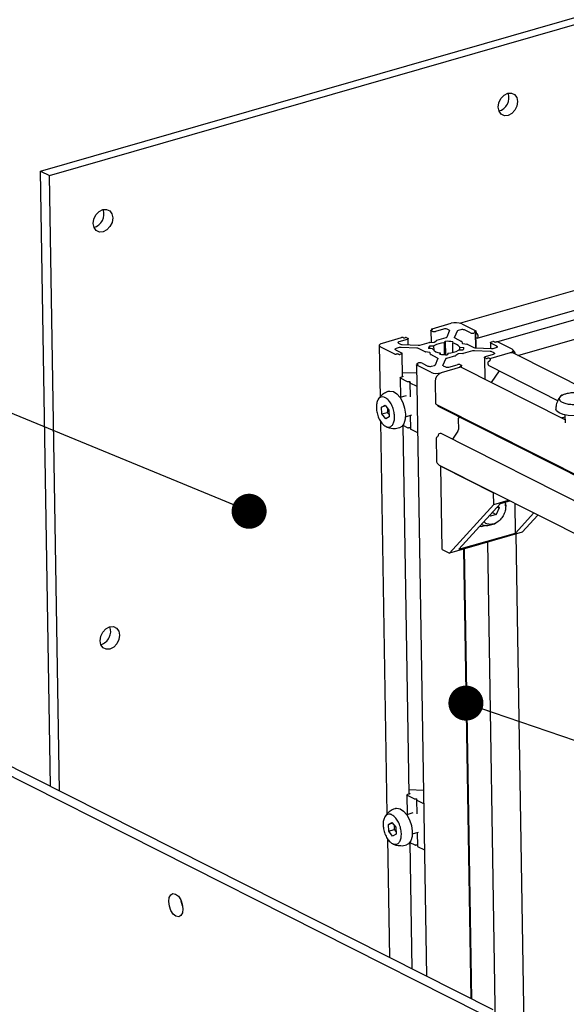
# Model space of a CAD drawing. Header units: millimetres. Extents: x 5 to 594, y 5 to 415.
# Tile 36 of 42: x 441 to 457, y 339 to 367. Entities that reach past the tile are written whole.
import ezdxf

# ---------------------------------------------------------------- set-up
doc = ezdxf.new("R2010")
doc.units = ezdxf.units.MM
doc.layers.add('NOTES', color=6, linetype='Continuous')
doc.layers.add('TRAIT-FORT', color=4, linetype='Continuous', lineweight=25)
doc.dimstyles.new('SLDDIMSTYLE2', dxfattribs={"dimtxt": 0.18, "dimasz": 1, "dimexe": 0, "dimexo": 0.0625, "dimgap": 0, "dimtad": 0, "dimtih": 1, "dimtoh": 1, "dimdec": 0, "dimrnd": 1e-09, "dimzin": 0, "dimdsep": 46, "dimtxsty": 'Standard', "dimblk1": 'DOT', "dimblk2": 'DOT', "dimsah": 1, "dimcen": 0.09, "dimadec": 0, "dimazin": 0, "dimtfac": 1, "dimtdec": 0, "dimtofl": 0, "dimtmove": 0, "dimatfit": 3, "dimldrblk": 'DOT', "dimfxl": 0, "dimfrac": 2, "dimtolj": 1, "dimtzin": 0, "dimarcsym": 0})

# ---------------------------------------------------------------- blocks, each defined once
blk = doc.blocks.new('_Dot')
at = {"color": 0, "linetype": 'ByBlock', "lineweight": -2}
blk.add_line((-0.5, 0), (-1, 0), dxfattribs=at)
at = {"color": 0, "linetype": 'ByBlock', "const_width": 0.5}
blk.add_lwpolyline([(-0.25, 0, 1), (0.25, 0, 1)], format="xyb", close=True, dxfattribs=at)

msp = doc.modelspace()

# ---------------------------------------------------------------- linework, layer by layer
at = {"layer": 'TRAIT-FORT', "color": 4, "linetype": 'Continuous', "lineweight": 25}
for p, q in [((441.8339, 362.9669), (460.4362, 368.3095)), ((442.0855, 362.8399), (460.6879, 368.1824)), ((441.8339, 362.9669), (442.0855, 362.8399)), ((442.1212, 345.4039), (441.8339, 362.9669)), ((442.3728, 345.2768), (442.0855, 362.8399)), ((471.324, 362.8133), (454.883, 358.0915)), ((458.0722, 359.8416), (453.8254, 358.622)), ((454.3013, 358.1957), (457.7926, 359.1984)), ((452.9782, 358.416), (452.9837, 358.0797)), ((453.0088, 358.3971), (452.9836, 358.4099)), ((452.99, 358.425), (453.0073, 358.4299)), ((452.9998, 358.4555), (453.0003, 358.4279)), ((453.0136, 358.4451), (453.0053, 358.4493)), ((453.0116, 358.4644), (453.5608, 358.6221)), ((453.3397, 358.459), (453.1085, 358.3926)), ((453.5009, 358.4234), (453.4395, 358.4544)), ((453.4417, 358.2322), (453.5137, 358.4036)), ((453.7253, 358.3939), (453.6533, 358.2225)), ((453.8385, 358.4361), (453.7538, 358.4118)), ((453.86, 358.6084), (454.2585, 358.4073)), ((453.86, 358.6084), (454.2585, 358.4073)), ((454.106, 358.3469), (453.9383, 358.4316)), ((454.2521, 358.3921), (454.2406, 358.3888)), ((454.2718, 357.9181), (454.2639, 358.4011)), ((451.5953, 358.0577), (452.1445, 358.2154)), ((452.2992, 358.1602), (452.068, 358.0937)), ((452.1844, 358.2135), (452.1928, 358.2093)), ((452.2327, 358.2075), (452.25, 358.2125)), ((452.2899, 358.2106), (452.3151, 358.1979)), ((452.3316, 358.007), (452.3287, 358.1825)), ((453.0897, 358.0907), (453.1404, 358.1342)), ((453.1497, 358.1386), (453.4131, 358.2143)), ((453.3573, 358.0617), (453.3874, 358.1066)), ((453.3874, 358.1066), (453.3936, 357.7254)), ((453.666, 358.2027), (453.8572, 358.1062)), ((453.8625, 358.1011), (453.8754, 358.0547)), ((454.2405, 358.3523), (454.2058, 358.3423)), ((454.2342, 358.3737), (454.2468, 358.3674)), ((454.2595, 357.9186), (454.2522, 358.3612)), ((454.2827, 358.1982), (454.2671, 358.206)), ((454.2757, 358.3723), (454.2759, 358.3591)), ((454.2931, 358.3242), (454.3057, 358.3178)), ((454.3229, 358.2829), (454.3236, 358.2432)), ((455.4609, 357.7061), (457.4951, 358.2903)), ((451.5069, 357.9906), (451.531, 356.5162)), ((451.9462, 357.7432), (451.5477, 357.9443)), ((451.9728, 357.8671), (452.1406, 357.7824)), ((452.0733, 357.9292), (451.9887, 357.9049)), ((452.0521, 358.056), (452.1136, 358.025)), ((452.5789, 357.914), (452.1265, 357.9347)), ((452.1602, 358.0149), (452.6126, 357.9941)), ((452.8167, 357.8074), (452.6255, 357.9039)), ((452.6657, 357.9997), (452.9292, 358.0753)), ((453.0287, 357.8885), (452.9108, 357.8979)), ((452.943, 358.0775), (453.0666, 358.0841)), ((452.9449, 357.9795), (453.0663, 357.9782)), ((452.9462, 357.8951), (452.9449, 357.9795)), ((453.0685, 357.8432), (453.0663, 357.9782)), ((453.3573, 358.0617), (453.3627, 357.7259)), ((453.6026, 358.0967), (453.5941, 358.0509)), ((453.5941, 358.0509), (453.5984, 357.7878)), ((453.889, 357.8534), (453.7675, 357.8546)), ((453.8052, 357.9443), (453.9231, 357.9349)), ((453.8066, 357.8542), (453.8052, 357.9443)), ((453.8922, 358.0463), (454.0057, 358.0288)), ((454.1681, 357.8332), (453.9047, 357.7575)), ((453.9234, 357.9145), (453.9231, 357.9349)), ((454.0172, 358.0255), (454.2083, 357.929)), ((454.6737, 357.818), (454.2213, 357.8387)), ((454.2549, 357.9189), (454.7073, 357.8981)), ((454.6796, 358.0659), (454.6823, 357.8993)), ((454.861, 357.9657), (454.6932, 358.0504)), ((454.7091, 358.0882), (454.7438, 358.0982)), ((454.7605, 357.9037), (454.8451, 357.928)), ((454.7837, 358.0963), (454.7963, 358.09)), ((454.8362, 358.0882), (454.8477, 358.0915)), ((454.8876, 358.0897), (455.2861, 357.8885)), ((454.8876, 358.0897), (455.2861, 357.8885)), ((455.3281, 357.7726), (455.3269, 357.8422)), ((451.9977, 357.7447), (451.9861, 357.7414)), ((452.0502, 357.7365), (452.0376, 357.7428)), ((452.1247, 357.7446), (452.0901, 357.7347)), ((452.1653, 357.0915), (452.1542, 357.767)), ((452.9417, 357.7866), (452.8282, 357.804)), ((452.9714, 357.7317), (452.9584, 357.7781)), ((453.1678, 357.6301), (452.9767, 357.7266)), ((453.1086, 357.439), (453.1805, 357.6103)), ((453.2312, 357.7362), (453.2398, 357.7819)), ((453.2398, 357.7819), (453.2405, 357.735)), ((453.3921, 357.6006), (453.3202, 357.4293)), ((453.6842, 357.6942), (453.4207, 357.6185)), ((453.4766, 357.7711), (453.4464, 357.7263)), ((453.7441, 357.7421), (453.6935, 357.6987)), ((453.8908, 357.7553), (453.7672, 357.7487)), ((454.5051, 357.6503), (454.5154, 357.0243)), ((454.5439, 357.6222), (454.5187, 357.6349)), ((454.5346, 357.6727), (454.7658, 357.7391)), ((454.6012, 357.6254), (454.5838, 357.6204)), ((454.6442, 357.538), (454.6268, 357.533)), ((454.6494, 357.6193), (454.6411, 357.6235)), ((454.6666, 357.5844), (454.6669, 357.5711)), ((455.2385, 357.7752), (454.6893, 357.6175)), ((454.7817, 357.7769), (454.7203, 357.8079)), ((477.1101, 346.7776), (455.3383, 357.768)), ((452.5699, 357.4318), (452.8553, 339.9853)), ((452.9738, 357.2244), (452.5754, 357.4256)), ((452.5816, 357.4717), (452.5821, 357.4408)), ((452.5817, 357.4407), (452.5933, 357.444)), ((452.5996, 357.4591), (452.587, 357.4655)), ((452.5934, 357.4806), (452.6281, 357.4905)), ((452.7278, 357.486), (452.8956, 357.4013)), ((452.9953, 357.3967), (453.08, 357.421)), ((453.8222, 357.3684), (453.2731, 357.2107)), ((453.3329, 357.4094), (453.3943, 357.3784)), ((453.4941, 357.3739), (453.7253, 357.4403)), ((453.8202, 357.3878), (453.8286, 357.3836)), ((453.8251, 357.4357), (453.8502, 357.423)), ((453.8439, 357.4079), (453.8265, 357.4029)), ((453.8342, 357.3681), (453.834, 357.3774)), ((456.8096, 355.8662), (453.8355, 357.3675)), ((453.8567, 357.3568), (453.8557, 357.4168)), ((454.6041, 357.4999), (454.6048, 357.4602)), ((454.6304, 357.4131), (456.6112, 356.4132)), ((454.9281, 357.2628), (454.7006, 356.9308)), ((452.1006, 357.0674), (452.1098, 356.5087)), ((452.1061, 357.0612), (452.3005, 356.9631)), ((452.1702, 357.0929), (452.1124, 357.0763)), ((452.5738, 357.1938), (452.1633, 357.2126)), ((452.1649, 357.1139), (452.1766, 357.108)), ((452.3191, 356.959), (452.359, 356.9572)), ((452.376, 356.9284), (452.3826, 356.5269)), ((452.3827, 356.9452), (452.3764, 356.9301)), ((452.3815, 356.9222), (452.5759, 356.8241)), ((453.1029, 356.9624), (453.1132, 356.3338)), ((452.2729, 356.5556), (452.0961, 356.5048)), ((451.5714, 356.228), (451.6704, 356.2829)), ((451.6874, 356.2613), (451.5714, 356.228)), ((451.5822, 356.0335), (451.5714, 356.228)), ((451.6704, 356.2829), (451.7803, 356.1433)), ((451.7803, 356.1433), (451.7911, 355.9488)), ((453.1234, 356.315), (474.9341, 345.3049)), ((453.172, 356.2905), (453.1722, 356.2776)), ((453.1824, 356.2588), (474.9931, 345.2487)), ((451.5822, 356.0335), (451.7325, 356.0766)), ((451.692, 355.8939), (451.5822, 356.0335)), ((451.7911, 355.9488), (451.692, 355.8939)), ((451.7325, 356.0766), (451.787, 356.0225)), ((452.2538, 355.9555), (452.4307, 356.0063)), ((452.3913, 355.995), (452.3977, 355.605)), ((453.7592, 355.894), (453.7642, 355.5925)), ((453.7825, 355.9559), (453.7621, 355.9081)), ((456.7142, 355.9143), (456.7181, 355.9201)), ((456.7343, 355.9325), (456.8081, 355.9537)), ((456.8073, 356.0028), (456.811, 355.7795)), ((451.5424, 355.8219), (451.7258, 344.6061)), ((451.9657, 355.6194), (452.084, 355.6433)), ((452.1819, 355.7105), (452.3221, 355.6397)), ((452.3601, 345.1814), (452.1879, 355.7075)), ((452.3807, 355.6339), (452.3408, 355.6357)), ((452.4031, 355.5988), (452.5975, 355.5007)), ((453.1294, 355.3413), (453.1397, 354.7127)), ((453.1637, 355.3777), (453.1521, 355.3744)), ((453.186, 355.4307), (453.1864, 355.4109)), ((453.2434, 355.4738), (453.2087, 355.4638)), ((459.3366, 352.4123), (453.2767, 355.4714)), ((453.748, 355.5408), (453.5915, 355.3124)), ((453.2166, 354.5712), (475.0272, 343.5612)), ((453.2586, 354.5474), (453.2619, 354.5484)), ((453.2586, 354.5474), (454.7685, 353.7852)), ((453.2975, 352.1654), (453.2586, 354.5474)), ((454.7685, 353.7852), (454.7718, 353.7861)), ((454.774, 353.453), (454.7685, 353.7852)), ((453.5081, 352.0591), (454.774, 353.453)), ((453.7794, 352.1696), (454.9651, 353.4753)), ((454.774, 353.453), (455.1932, 353.5734)), ((454.9238, 353.3506), (454.8431, 353.1613)), ((454.8745, 353.3755), (454.9238, 353.3506)), ((454.8949, 353.398), (454.9238, 353.3506)), ((454.9651, 353.4753), (455.2343, 353.5527)), ((455.3979, 352.6345), (455.3842, 353.477)), ((454.6762, 353.1133), (454.6602, 353.1396)), ((454.8431, 353.1613), (454.6762, 353.1133)), ((454.734, 353.2163), (454.8431, 353.1613)), ((455.9183, 353.2074), (455.3979, 352.6345)), ((455.5891, 352.6568), (456.0355, 353.1483)), ((454.4481, 352.8284), (454.5523, 352.8583)), ((455.5891, 352.6568), (453.5081, 352.0591)), ((453.7794, 352.1696), (455.3979, 352.6345)), ((456.6744, 275.4636), (455.4126, 352.6061)), ((454.5915, 352.3703), (455.853, 275.2528)), ((453.2975, 352.1654), (453.5081, 352.0591)), ((454.129, 339.3423), (453.9191, 352.1772)), ((454.1515, 339.3309), (453.9413, 352.1835)), ((429.2328, 351.6352), (454.399, 338.9313)), ((429.5797, 351.7348), (454.7458, 339.0309)), ((452.3651, 345.1828), (452.3073, 345.1662)), ((452.7686, 345.2837), (452.3581, 345.3025)), ((452.3597, 345.2038), (452.3714, 345.1979)), ((452.2955, 345.1573), (452.3046, 344.5986)), ((452.3009, 345.1511), (452.4953, 345.053)), ((452.5139, 345.0489), (452.5538, 345.0471)), ((452.5709, 345.0182), (452.5774, 344.6168)), ((452.5776, 345.0351), (452.5712, 345.02)), ((452.5763, 345.0121), (452.7707, 344.9139)), ((452.4678, 344.6455), (452.2909, 344.5947)), ((451.7662, 344.3178), (451.8653, 344.3728)), ((451.8823, 344.3512), (451.7662, 344.3178)), ((451.8653, 344.3728), (451.9751, 344.2332)), ((451.777, 344.1233), (451.7662, 344.3178)), ((451.777, 344.1233), (451.9273, 344.1665)), ((451.8869, 343.9838), (451.777, 344.1233)), ((451.9273, 344.1665), (451.9818, 344.1124)), ((451.9751, 344.2332), (451.9859, 344.0387)), ((452.4486, 344.0454), (452.6255, 344.0962)), ((452.5861, 344.0849), (452.5925, 343.6949)), ((451.7372, 343.9118), (451.7927, 340.5217)), ((451.9859, 344.0387), (451.8869, 343.9838)), ((452.3767, 343.8004), (452.5169, 343.7296)), ((452.4417, 340.1941), (452.3827, 343.7974)), ((452.1605, 343.7093), (452.2788, 343.7332)), ((452.5755, 343.7237), (452.5356, 343.7256)), ((452.5979, 343.6887), (452.7923, 343.5906))]:
    msp.add_line(p, q, dxfattribs=at)
at = {"layer": 'TRAIT-FORT', "color": 4, "linetype": 'Continuous', "lineweight": 25, "flags": 128}
for points in [[(454.9005, 364.7919), (454.9196, 364.9195), (454.9781, 365.0398), (455.067, 365.1345), (455.1728, 365.1892), (455.2793, 365.1955), (455.3705, 365.1525), (455.4323, 365.0667), (455.4554, 364.9513), (455.4363, 364.8236), (455.3778, 364.7033), (455.2889, 364.6086), (455.1832, 364.554), (455.0766, 364.5476), (454.9854, 364.5906), (454.9236, 364.6764), (454.9005, 364.7919)], [(443.3392, 361.4715), (443.3583, 361.5991), (443.4168, 361.7194), (443.5057, 361.8141), (443.6114, 361.8688), (443.718, 361.8751), (443.8092, 361.8321), (443.871, 361.7464), (443.8941, 361.6309), (443.875, 361.5033), (443.8165, 361.383), (443.7276, 361.2883), (443.6218, 361.2336), (443.5153, 361.2273), (443.4241, 361.2703), (443.3623, 361.356), (443.3392, 361.4715)], [(452.9836, 358.4099), (452.9808, 358.4116), (452.9789, 358.4136), (452.9782, 358.4157), (452.9785, 358.4178), (452.9799, 358.4198), (452.9824, 358.4218), (452.9858, 358.4235), (452.99, 358.425)], [(453.0053, 358.4493), (453.0024, 358.4511), (453.0006, 358.453), (452.9998, 358.4551), (453.0002, 358.4572), (453.0016, 358.4593), (453.004, 358.4612), (453.0074, 358.4629), (453.0116, 358.4644)], [(453.0136, 358.4451), (453.0165, 358.4433), (453.0183, 358.4413), (453.0191, 358.4392), (453.0187, 358.4371), (453.0173, 358.4351), (453.0149, 358.4331), (453.0115, 358.4314), (453.0073, 358.4299)], [(453.5009, 358.4234), (453.5048, 358.4213), (453.508, 358.419), (453.5106, 358.4165), (453.5126, 358.414), (453.5139, 358.4115), (453.5145, 358.4088), (453.5144, 358.4062), (453.5137, 358.4036)], [(454.2342, 358.3737), (454.2314, 358.3755), (454.2296, 358.3775), (454.2288, 358.3795), (454.2291, 358.3817), (454.2305, 358.3837), (454.233, 358.3856), (454.2364, 358.3874), (454.2406, 358.3888)], [(454.2585, 358.4073), (454.2613, 358.4055), (454.2631, 358.4035), (454.2639, 358.4014), (454.2636, 358.3993), (454.2621, 358.3973), (454.2597, 358.3953), (454.2563, 358.3936), (454.2521, 358.3921)], [(452.3151, 358.1979), (452.3222, 358.1935), (452.3267, 358.1886), (452.3287, 358.1834), (452.3278, 358.1781), (452.3243, 358.1729), (452.3182, 358.1681), (452.3097, 358.1638), (452.2992, 358.1602)], [(453.666, 358.2027), (453.6622, 358.2049), (453.659, 358.2072), (453.6563, 358.2096), (453.6544, 358.2121), (453.6531, 358.2147), (453.6525, 358.2173), (453.6525, 358.2199), (453.6533, 358.2225)], [(454.2468, 358.3674), (454.2496, 358.3656), (454.2515, 358.3636), (454.2522, 358.3615), (454.2519, 358.3594), (454.2505, 358.3574), (454.248, 358.3554), (454.2446, 358.3537), (454.2405, 358.3523)], [(454.3236, 358.2432), (454.323, 358.2307), (454.3208, 358.2195), (454.3171, 358.21), (454.312, 358.2026), (454.3058, 358.1976), (454.2987, 358.1951), (454.2909, 358.1953), (454.2827, 358.1982)], [(451.5477, 357.9443), (451.5265, 357.9577), (451.5128, 357.9724), (451.5071, 357.988), (451.5096, 358.0038), (451.5202, 358.0193), (451.5385, 358.0338), (451.5639, 358.0467), (451.5953, 358.0577)], [(451.9728, 357.8671), (451.9658, 357.8715), (451.9612, 357.8765), (451.9593, 357.8817), (451.9601, 357.8869), (451.9636, 357.8921), (451.9698, 357.8969), (451.9782, 357.9012), (451.9887, 357.9049)], [(452.0521, 358.056), (452.0451, 358.0604), (452.0405, 358.0653), (452.0386, 358.0705), (452.0394, 358.0758), (452.043, 358.081), (452.0491, 358.0858), (452.0575, 358.0901), (452.068, 358.0937)], [(454.6932, 358.0504), (454.6862, 358.0549), (454.6816, 358.0598), (454.6797, 358.065), (454.6805, 358.0703), (454.6841, 358.0754), (454.6902, 358.0803), (454.6986, 358.0846), (454.7091, 358.0882)], [(454.861, 357.9657), (454.8681, 357.9613), (454.8727, 357.9564), (454.8746, 357.9512), (454.8737, 357.9459), (454.8702, 357.9408), (454.8641, 357.9359), (454.8556, 357.9316), (454.8451, 357.928)], [(455.2861, 357.8885), (455.3073, 357.8752), (455.321, 357.8604), (455.3268, 357.8448), (455.3243, 357.829), (455.3136, 357.8136), (455.2953, 357.7991), (455.2699, 357.7861), (455.2385, 357.7752)], [(452.1406, 357.7824), (452.1477, 357.778), (452.1523, 357.773), (452.1542, 357.7678), (452.1533, 357.7626), (452.1498, 357.7574), (452.1437, 357.7526), (452.1352, 357.7483), (452.1247, 357.7446)], [(453.1678, 357.6301), (453.1716, 357.628), (453.1749, 357.6257), (453.1775, 357.6233), (453.1795, 357.6208), (453.1807, 357.6182), (453.1814, 357.6156), (453.1813, 357.6129), (453.1805, 357.6103)], [(454.5187, 357.6349), (454.5117, 357.6394), (454.5071, 357.6443), (454.5052, 357.6495), (454.506, 357.6547), (454.5096, 357.6599), (454.5157, 357.6647), (454.5241, 357.669), (454.5346, 357.6727)], [(454.7817, 357.7769), (454.7888, 357.7724), (454.7933, 357.7675), (454.7953, 357.7623), (454.7944, 357.757), (454.7909, 357.7519), (454.7848, 357.7471), (454.7763, 357.7427), (454.7658, 357.7391)], [(452.5754, 357.4256), (452.5725, 357.4274), (452.5707, 357.4293), (452.5699, 357.4314), (452.5703, 357.4335), (452.5717, 357.4356), (452.5741, 357.4375), (452.5775, 357.4392), (452.5817, 357.4407)], [(452.587, 357.4655), (452.5842, 357.4673), (452.5824, 357.4692), (452.5816, 357.4713), (452.5819, 357.4734), (452.5834, 357.4755), (452.5858, 357.4774), (452.5892, 357.4791), (452.5934, 357.4806)], [(452.5996, 357.4591), (452.6024, 357.4573), (452.6043, 357.4554), (452.605, 357.4533), (452.6047, 357.4512), (452.6033, 357.4491), (452.6008, 357.4472), (452.5975, 357.4455), (452.5933, 357.444)], [(453.3329, 357.4094), (453.3291, 357.4116), (453.3258, 357.4139), (453.3232, 357.4163), (453.3213, 357.4188), (453.32, 357.4214), (453.3194, 357.424), (453.3194, 357.4266), (453.3202, 357.4293)], [(453.8202, 357.3878), (453.8174, 357.3896), (453.8155, 357.3915), (453.8148, 357.3936), (453.8151, 357.3957), (453.8165, 357.3978), (453.819, 357.3997), (453.8224, 357.4014), (453.8265, 357.4029)], [(453.8286, 357.3836), (453.8314, 357.3818), (453.8332, 357.3798), (453.834, 357.3777), (453.8337, 357.3756), (453.8323, 357.3736), (453.8298, 357.3716), (453.8264, 357.3699), (453.8222, 357.3684)], [(453.8502, 357.423), (453.8531, 357.4212), (453.8549, 357.4192), (453.8557, 357.4172), (453.8553, 357.4151), (453.8539, 357.413), (453.8515, 357.4111), (453.8481, 357.4093), (453.8439, 357.4079)], [(452.1061, 357.0612), (452.1033, 357.063), (452.1014, 357.065), (452.1007, 357.067), (452.101, 357.0691), (452.1024, 357.0712), (452.1049, 357.0731), (452.1082, 357.0749), (452.1124, 357.0763)], [(452.1766, 357.108), (452.1794, 357.1062), (452.1813, 357.1043), (452.182, 357.1022), (452.1817, 357.1001), (452.1803, 357.098), (452.1778, 357.0961), (452.1744, 357.0944), (452.1702, 357.0929)], [(452.359, 356.9572), (452.3644, 356.9568), (452.3695, 356.9559), (452.3739, 356.9547), (452.3776, 356.9532), (452.3805, 356.9514), (452.3823, 356.9494), (452.3831, 356.9473), (452.3827, 356.9452)], [(452.3815, 356.9222), (452.3799, 356.923), (452.3787, 356.924), (452.3776, 356.9249), (452.3768, 356.9259), (452.3763, 356.927), (452.3761, 356.928), (452.3761, 356.9291), (452.3764, 356.9301)], [(452.5799, 356.8224), (452.5796, 356.8225), (452.5759, 356.8241)], [(451.7857, 356.6832), (451.8104, 356.6882), (451.9072, 356.6735)], [(451.9072, 356.6735), (452.0067, 356.6087), (452.0993, 356.5), (452.1758, 356.3583), (452.2289, 356.1973), (452.2532, 356.0327), (452.2464, 355.8808), (452.2093, 355.7563), (452.1453, 355.6715), (452.0855, 355.6397)], [(457.389, 356.0148), (457.2343, 355.9862), (457.0655, 355.9767), (456.8992, 355.9872), (456.7515, 356.0167), (456.637, 356.0623), (456.5669, 356.1196), (456.5474, 356.1723)], [(452.5975, 355.5007), (452.6012, 355.4992), (452.6015, 355.4991)], [(443.534, 349.5614), (443.5531, 349.689), (443.6116, 349.8093), (443.7005, 349.904), (443.8063, 349.9587), (443.9128, 349.965), (444.004, 349.922), (444.0658, 349.8362), (444.0889, 349.7208), (444.0698, 349.5932), (444.0113, 349.4728), (443.9224, 349.3781), (443.8167, 349.3235), (443.7101, 349.3172), (443.6189, 349.3602), (443.5571, 349.4459), (443.534, 349.5614)], [(452.3714, 345.1979), (452.3742, 345.1961), (452.3761, 345.1942), (452.3768, 345.1921), (452.3765, 345.19), (452.3751, 345.1879), (452.3726, 345.186), (452.3693, 345.1843), (452.3651, 345.1828)], [(452.3009, 345.1511), (452.2981, 345.1529), (452.2963, 345.1548), (452.2955, 345.1569), (452.2958, 345.159), (452.2972, 345.1611), (452.2997, 345.163), (452.3031, 345.1647), (452.3073, 345.1662)], [(452.5538, 345.0471), (452.5592, 345.0466), (452.5643, 345.0458), (452.5687, 345.0446), (452.5725, 345.043), (452.5753, 345.0413), (452.5771, 345.0393), (452.5779, 345.0372), (452.5776, 345.0351)], [(452.5763, 345.0121), (452.5748, 345.0129), (452.5735, 345.0138), (452.5724, 345.0148), (452.5716, 345.0158), (452.5711, 345.0168), (452.5709, 345.0179), (452.5709, 345.0189), (452.5712, 345.02)], [(452.7747, 344.9123), (452.7744, 344.9124), (452.7707, 344.9139)], [(451.9805, 344.7731), (452.0052, 344.7781), (452.102, 344.7634)], [(452.102, 344.7634), (452.2015, 344.6985), (452.2941, 344.5899), (452.3707, 344.4482), (452.4237, 344.2871), (452.448, 344.1226), (452.4413, 343.9707), (452.4041, 343.8462), (452.3401, 343.7614), (452.2803, 343.7295)], [(452.7923, 343.5906), (452.796, 343.5891), (452.7964, 343.589)], [(445.6912, 342.3296), (445.7686, 342.2665), (445.835, 342.1647), (445.8804, 342.0396), (445.8977, 341.9104), (445.8843, 341.7966), (445.8424, 341.7155), (445.7782, 341.6797), (445.7015, 341.6944), (445.6241, 341.7575), (445.5577, 341.8593), (445.5123, 341.9843), (445.495, 342.1136), (445.5084, 342.2274), (445.5503, 342.3084), (445.6145, 342.3443), (445.6912, 342.3296)], [(445.8906, 341.9893), (445.8592, 342.084), (445.849, 342.1343)]]:
    msp.add_lwpolyline(points, dxfattribs=at)
at = {"layer": 'TRAIT-FORT', "color": 4, "linetype": 'Continuous', "lineweight": 25}
for centre, radius, start, end in [((454.8087, 365.058), 0.3961, 286.72677, 19.7038), ((443.2473, 361.7376), 0.3961, 286.72681, 19.70376), ((453.0654, 358.5428), 0.1563, 248.74385, 286.00831), ((453.3828, 358.3088), 0.1563, 68.74385, 106.00831), ((453.69, 358.1715), 0.4688, 68.74385, 106.00831), ((453.7607, 358.3691), 0.0433, 99.1603, 145.05693), ((453.8816, 358.2859), 0.1563, 68.74385, 106.00831), ((454.2311, 358.3727), 0.0446, 359.50112, 46.62207), ((452.1617, 358.1553), 0.0625, 68.74385, 106.00831), ((452.2154, 358.2676), 0.0625, 248.74385, 286.00831), ((452.2673, 358.1524), 0.0625, 68.74385, 106.00831), ((453.1557, 358.114), 0.0253, 103.81346, 127.31364), ((453.436, 356.8218), 1.2857, 82.55492, 92.16798), ((453.4062, 358.257), 0.0433, 279.1603, 325.05692), ((453.8538, 358.0974), 0.00946, 22.99899, 68.83323), ((454.1627, 358.4925), 0.1563, 248.74385, 286.00831), ((454.3177, 358.358), 0.0418, 178.49256, 233.95926), ((454.2811, 358.284), 0.0418, 358.49256, 53.95926), ((454.761, 358.0381), 0.0625, 68.74385, 106.00831), ((452.1174, 357.7645), 0.1705, 86.92817, 104.96606), ((452.1619, 358.1355), 0.1206, 246.36161, 269.15363), ((452.5771, 357.7934), 0.1206, 66.36161, 89.15363), ((452.6217, 358.1644), 0.1705, 266.92817, 284.96606), ((453.0047, 357.9066), 0.0943, 129.37362, 185.24182), ((452.9459, 358.0146), 0.063, 92.62238, 105.36592), ((453.2493, 358.0632), 0.2815, 218.37692, 268.05365), ((453.3678, 357.4767), 0.5852, 91.03449, 121.01321), ((453.0671, 358.1261), 0.042, 269.3764, 302.67131), ((453.466, 358.3562), 0.5852, 271.03449, 301.01321), ((453.5845, 357.7696), 0.2815, 38.37692, 88.05365), ((453.8919, 358.0665), 0.0203, 215.57429, 270.85628), ((453.8292, 357.9263), 0.0943, 309.37362, 5.24182), ((454.0005, 357.9897), 0.0394, 65.03484, 82.49348), ((454.2121, 357.6685), 0.1705, 86.92817, 104.96606), ((454.2567, 358.0395), 0.1206, 246.36161, 269.15363), ((454.7165, 358.0684), 0.1705, 266.92817, 284.96606), ((454.8189, 358.1483), 0.0625, 248.74385, 286.00831), ((454.865, 358.0314), 0.0625, 68.74385, 106.00831), ((455.1171, 357.6563), 0.29, 16.63783, 48.20482), ((451.9689, 357.8014), 0.0625, 248.74385, 286.00831), ((452.0149, 357.6846), 0.0625, 68.74385, 106.00831), ((452.0728, 357.7948), 0.0625, 248.74385, 286.00831), ((452.8333, 357.8431), 0.0394, 245.03484, 262.49348), ((452.942, 357.7663), 0.0203, 35.57429, 90.85628), ((452.9801, 357.7354), 0.00946, 202.99899, 248.83323), ((453.3978, 359.0111), 1.2857, 262.55492, 272.16798), ((453.4276, 357.5758), 0.0433, 99.1603, 145.05692), ((453.6781, 357.7188), 0.0253, 283.81346, 307.31364), ((453.7668, 357.7068), 0.042, 89.3764, 122.67131), ((453.888, 357.8183), 0.063, 272.62238, 285.36592), ((454.5666, 357.6805), 0.0625, 248.74385, 286.00831), ((454.6184, 357.5653), 0.0625, 68.74385, 106.00831), ((454.6323, 357.5705), 0.0346, 290.0831, 1.0688), ((454.6721, 357.6776), 0.0625, 248.74385, 286.00831), ((454.7012, 357.585), 0.0346, 110.0831, 181.0688), ((454.6719, 357.6974), 0.1206, 66.36161, 89.15363), ((455.2794, 357.6473), 0.1342, 63.98569, 107.75356), ((452.6712, 357.3403), 0.1563, 68.74385, 106.00831), ((452.9522, 357.5469), 0.1563, 248.74385, 286.00831), ((453.0731, 357.4638), 0.0433, 279.1603, 325.05693), ((453.451, 357.5241), 0.1563, 248.74385, 286.00831), ((453.7684, 357.2901), 0.1563, 68.74385, 106.00831), ((453.8277, 357.3514), 0.0179, 63.98569, 107.75356), ((454.6387, 357.5006), 0.0346, 110.0831, 181.0688), ((454.656, 357.4575), 0.0513, 176.95711, 240.06301), ((453.1438, 357.6614), 0.4688, 248.74385, 286.00831), ((453.3621, 356.9673), 0.2592, 110.0831, 181.0688), ((452.3198, 357.0073), 0.0483, 246.36161, 269.15363), ((453.1337, 356.3327), 0.0205, 176.95711, 240.06301), ((453.1927, 356.2766), 0.0205, 176.95711, 240.06301), ((453.7941, 355.8942), 0.0348, 156.53293, 180.40482), ((456.7438, 355.9034), 0.0306, 107.99008, 147.00574), ((452.3415, 355.6839), 0.0483, 246.36161, 269.15363), ((452.3795, 355.5824), 0.0515, 69.8656, 88.75278), ((452.4059, 355.6067), 0.00835, 191.87295, 250.95159), ((453.6739, 355.5924), 0.0903, 325.18665, 0.05431), ((453.164, 355.342), 0.0346, 110.0831, 181.0688), ((453.1518, 355.4102), 0.0346, 290.0831, 1.0688), ((453.2206, 355.4313), 0.0346, 110.0831, 181.0688), ((453.2571, 355.4312), 0.0447, 63.98569, 107.75356), ((453.2933, 354.7046), 0.1538, 176.95711, 240.06301), ((454.4208, 352.9136), 0.0895, 243.98569, 287.75356), ((443.4422, 349.8275), 0.3961, 286.7268, 19.70377), ((452.5146, 345.0972), 0.0483, 246.36161, 269.15363), ((452.5363, 343.7738), 0.0483, 246.36161, 269.15363), ((452.5744, 343.6723), 0.0515, 69.8656, 88.75278), ((452.6007, 343.6966), 0.00835, 191.87295, 250.95159)]:
    msp.add_arc(centre, radius, start, end, dxfattribs=at)
for points, knots in [([(451.6581, 356.5059), (451.6874, 356.4895), (451.7462, 356.4566), (451.8277, 356.3533), (451.8925, 356.2234), (451.9335, 356.0774), (451.9461, 355.9329), (451.9289, 355.8058), (451.8836, 355.7107), (451.8157, 355.658), (451.7514, 355.655), (451.6847, 355.6764), (451.6161, 355.7223), (451.5348, 355.8229), (451.47, 355.9535), (451.4289, 356.0993), (451.4164, 356.2439), (451.4336, 356.3709), (451.4788, 356.4662), (451.5468, 356.5184), (451.6111, 356.5225), (451.649, 356.5091), (451.6581, 356.5059)], [0, 0, 0, 0, 0.0536862, 0.1073725, 0.1610587, 0.2147449, 0.2684311, 0.3221174, 0.3758036, 0.4294898, 0.483176, 0.5, 0.5536862, 0.6073725, 0.6610587, 0.7147449, 0.7684311, 0.8221174, 0.8758036, 0.9294898, 0.983176, 1, 1, 1, 1]), ([(451.7872, 356.6796), (451.7757, 356.6776), (451.7381, 356.6712), (451.6632, 356.6335), (451.5664, 356.5655), (451.4939, 356.4908), (451.4714, 356.4394), (451.4683, 356.4322)], [0, 0, 0, 0, 0.0840063, 0.2750159, 0.5957232, 0.9433854, 1, 1, 1, 1]), ([(456.6159, 356.4453), (456.5937, 356.3953), (456.5622, 356.3246), (456.5472, 356.2302), (456.5494, 356.1898), (456.5504, 356.1721)], [0, 0, 0, 0, 0.5743947, 0.8130304, 1, 1, 1, 1]), ([(456.7138, 356.5713), (456.7111, 356.5691), (456.6701, 356.535), (456.6421, 356.4887), (456.6159, 356.4453)], [0, 0, 0, 0, 0.0642525, 1, 1, 1, 1]), ([(457.329, 356.3366), (457.2848, 356.3272), (457.1963, 356.3085), (457.0437, 356.3028), (456.8978, 356.3152), (456.7725, 356.3456), (456.6826, 356.3902), (456.6381, 356.4441), (456.6441, 356.5012), (456.6997, 356.555), (456.7764, 356.5893), (456.8687, 356.6162), (456.9758, 356.6355), (457.1267, 356.642), (457.2731, 356.6294), (457.3983, 356.599), (457.4882, 356.5544), (457.5327, 356.5005), (457.5268, 356.4434), (457.471, 356.3898), (457.3949, 356.3551), (457.3417, 356.3402), (457.329, 356.3366)], [0, 0, 0, 0, 0.0536862, 0.1073725, 0.1610587, 0.2147449, 0.2684311, 0.3221174, 0.3758036, 0.4294898, 0.483176, 0.5, 0.5536862, 0.6073725, 0.6610587, 0.7147449, 0.7684311, 0.8221174, 0.8758036, 0.9294898, 0.983176, 1, 1, 1, 1]), ([(451.7346, 356.2014), (451.7369, 356.1912), (451.7456, 356.1522), (451.738, 356.1088), (451.7325, 356.0766)], [0, 0, 0, 0, 0.2601721, 1, 1, 1, 1]), ([(451.6842, 355.6842), (451.6933, 355.6782), (451.7313, 355.653), (451.827, 355.6247), (451.9137, 355.6214), (451.9657, 355.6194)], [0, 0, 0, 0, 0.1115515, 0.4670401, 1, 1, 1, 1]), ([(455.1152, 353.4056), (455.112, 353.3583), (455.1055, 353.2639), (455.0458, 353.1234), (454.9564, 353.004), (454.8438, 352.9182), (454.721, 352.8749), (454.605, 352.8833), (454.5256, 352.9145), (454.4987, 352.9518), (454.4947, 352.9573)], [0, 0, 0, 0, 0.13940343, 0.27880687, 0.4182103, 0.55761373, 0.69701716, 0.8364206, 0.97582403, 1, 1, 1, 1]), ([(455.0943, 353.5125), (455.1018, 353.4917), (455.1137, 353.4585), (455.1148, 353.42), (455.1152, 353.4056)], [0, 0, 0, 0, 0.62500258, 1, 1, 1, 1]), ([(455.1131, 353.4109), (455.1134, 353.4211), (455.1147, 353.456), (455.1061, 353.49), (455.1, 353.5141)], [0, 0, 0, 0, 0.2914211, 1, 1, 1, 1]), ([(454.4234, 352.8788), (454.4476, 352.871), (454.5196, 352.8477), (454.6488, 352.8533), (454.7855, 352.8868), (454.8576, 352.9385), (454.8876, 352.96)], [0, 0, 0, 0, 0.154713, 0.4609734, 0.7762654, 1, 1, 1, 1]), ([(451.8529, 344.5958), (451.8823, 344.5794), (451.941, 344.5465), (452.0225, 344.4431), (452.0873, 344.3133), (452.1284, 344.1673), (452.1409, 344.0228), (452.1237, 343.8957), (452.0785, 343.8005), (452.0105, 343.7479), (451.9462, 343.7449), (451.8795, 343.7663), (451.8109, 343.8121), (451.7296, 343.9128), (451.6648, 344.0434), (451.6238, 344.1892), (451.6112, 344.3338), (451.6285, 344.4608), (451.6737, 344.556), (451.7416, 344.6083), (451.8059, 344.6124), (451.8438, 344.599), (451.8529, 344.5958)], [0, 0, 0, 0, 0.0536862, 0.1073725, 0.1610587, 0.2147449, 0.2684311, 0.3221174, 0.3758036, 0.4294898, 0.483176, 0.5, 0.5536862, 0.6073725, 0.6610587, 0.7147449, 0.7684311, 0.8221174, 0.8758036, 0.9294898, 0.983176, 1, 1, 1, 1]), ([(451.982, 344.7694), (451.9705, 344.7675), (451.9329, 344.7611), (451.858, 344.7234), (451.7612, 344.6554), (451.6887, 344.5807), (451.6663, 344.5293), (451.6631, 344.5221)], [0, 0, 0, 0, 0.0840063, 0.2750159, 0.5957232, 0.9433854, 1, 1, 1, 1]), ([(451.9294, 344.2913), (451.9317, 344.2811), (451.9404, 344.2421), (451.9329, 344.1987), (451.9273, 344.1665)], [0, 0, 0, 0, 0.2601721, 1, 1, 1, 1]), ([(451.879, 343.7741), (451.8881, 343.7681), (451.9261, 343.7429), (452.0218, 343.7146), (452.1085, 343.7113), (452.1605, 343.7093)], [0, 0, 0, 0, 0.1115515, 0.4670401, 1, 1, 1, 1])]:
    msp.add_open_spline(points, degree=3, knots=knots, dxfattribs=at)

# ---------------------------------------------------------------- leaders
at = {"layer": 'NOTES', "color": 211}
for points in [[(447.7893, 353.2559), (432.0048, 359.7579)], [(453.9791, 347.7796), (509.3508, 328.7972)]]:
    msp.add_leader(points, dimstyle='SLDDIMSTYLE2', dxfattribs=at)

doc.saveas('drawing.dxf')
